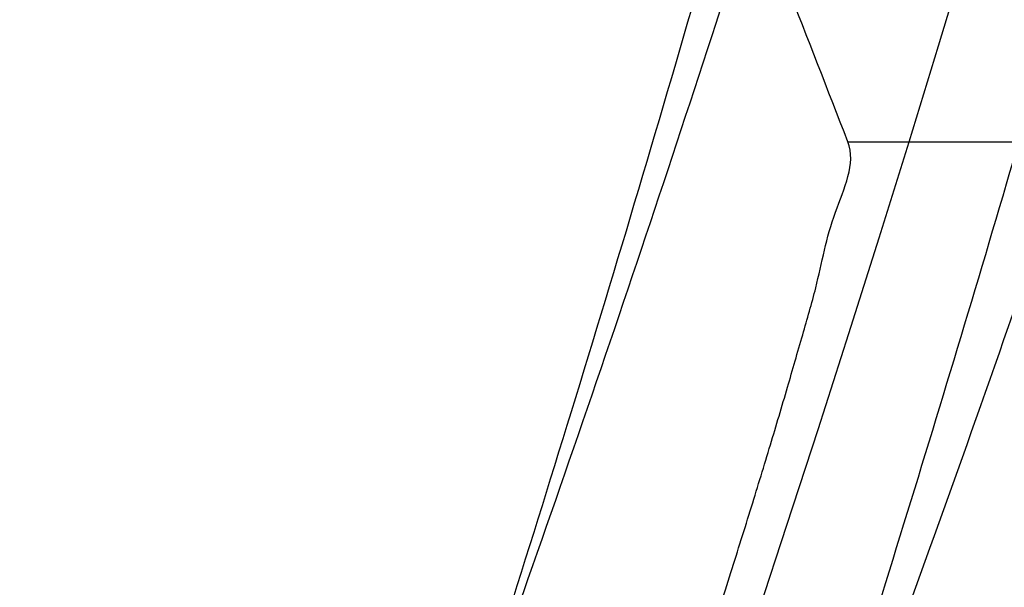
# Model space of a CAD drawing. Header units: millimetres. Extents: x 0 to 297, y 0 to 210.
# Tile 43 of 256: x 145.22854 to 145.24463, y 90.94418 to 90.95345. Entities that reach past the tile are written whole.
import ezdxf

# ---------------------------------------------------------------- set-up
doc = ezdxf.new("R2010")
doc.units = ezdxf.units.MM
doc.header["$LTSCALE"] = 16.335
doc.layers.get('0').update_dxf_attribs({"linetype": 'CONTINUOUS'})
for name, color, linetype in [('01_GLOBAL', 7, 'CONTINUOUS'), ('INTFCLR_1', 7, 'CONTINUOUS'), ('INTFCLR_144815', 7, 'CONTINUOUS')]:
    doc.layers.add(name, color=color, linetype=linetype)

msp = doc.modelspace()

# ---------------------------------------------------------------- linework, layer by layer
at = {"color": 7, "linetype": 'Continuous'}
msp.add_circle((145.8748034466, 92.1344639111), 2.66, dxfattribs=at)
at = {"color": 9, "linetype": 'Continuous'}
msp.add_arc((145.8748034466, 92.1344639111), 2.6259090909, 182.9674534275, 267.0325465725, dxfattribs=at)
at = {"layer": '01_GLOBAL', "color": 7, "linetype": 'Continuous'}
msp.add_circle((145.8748034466, 92.1344639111), 2.695, dxfattribs=at)
at = {"layer": 'INTFCLR_1', "color": 6, "linetype": 'Continuous'}
for radius in [0.4224162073, 0.4014439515]:
    msp.add_arc((144.8596077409, 91.07026820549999), radius, 270, 90.00000002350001, dxfattribs=at)
at = {"layer": 'INTFCLR_1', "color": 9, "linetype": 'Continuous'}
for points, knots in [([(145.235167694, 90.93964664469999), (145.2359987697, 90.94190808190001), (145.2376274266, 90.94647450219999), (145.2407305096, 90.9557351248), (145.2457654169, 90.9723575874), (145.2504341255, 90.9918676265), (145.2535169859, 91.00930456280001), (145.2548129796, 91.01820820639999), (145.2554818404, 91.0233579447), (145.2570256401, 91.03628652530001), (145.2586297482, 91.05837735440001), (145.2583725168, 91.0844406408), (145.2571603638, 91.1013307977), (145.2563978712, 91.1091297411), (145.2558364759, 91.114316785), (145.2541019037, 91.12831663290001), (145.2501634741, 91.1507342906), (145.2444881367, 91.1726209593), (145.2404287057, 91.1856112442), (145.2389019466, 91.1902577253), (145.2365792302, 91.1971022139), (145.2313391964, 91.2114116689), (145.2222901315, 91.2324134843), (145.211984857, 91.2522549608), (145.2048007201, 91.26446751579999), (145.2014430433, 91.2699038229), (145.1992124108, 91.27344744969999), (145.1931796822, 91.28276721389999), (145.1830706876, 91.2970707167), (145.1690288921, 91.3144833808), (145.1571354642, 91.32753546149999), (145.1488272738, 91.335878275), (145.1442335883, 91.34029544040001), (145.1378598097, 91.34625257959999), (145.1289384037, 91.35405272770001), (145.1192814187, 91.3616211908), (145.1131582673, 91.3659752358), (145.1101748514, 91.3679776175), (145.1077179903, 91.36955505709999), (145.1055301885, 91.37087160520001), (145.1036031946, 91.37188262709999), (145.1025200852, 91.37238560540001), (145.1016575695, 91.37269323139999), (145.1010609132, 91.3728325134), (145.1005598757, 91.3727568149), (145.1004622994, 91.3722852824), (145.1007027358, 91.3717640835), (145.1011202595, 91.3710418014), (145.1017948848, 91.3701326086), (145.1026939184, 91.3690240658), (145.1038249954, 91.36772389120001), (145.1051758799, 91.366231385), (145.106740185, 91.36454834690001), (145.1092045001, 91.36193938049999), (145.1127127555, 91.35827210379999), (145.1192604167, 91.3514013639), (145.126411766, 91.34369308), (145.1329263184, 91.3363257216), (145.1369531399, 91.33164093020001), (145.143428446, 91.32395035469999), (145.1533417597, 91.3114874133), (145.1663378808, 91.2933552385), (145.175744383, 91.2785527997), (145.1819029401, 91.2680164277), (145.1860815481, 91.2606058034), (145.1932904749, 91.24707920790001), (145.2029180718, 91.2266527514), (145.209559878, 91.2096225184), (145.212649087, 91.20079273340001)], [0, 0, 0, 0, 0.0103790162, 0.0208837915, 0.0420711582, 0.08518389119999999, 0.1071959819, 0.1183353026, 0.1239410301, 0.1295663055, 0.1744258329, 0.2192337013, 0.2417180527, 0.2473539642, 0.2529903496, 0.2641931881, 0.3081223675, 0.3509244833, 0.3614867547, 0.3667496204, 0.3719934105, 0.3926231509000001, 0.4323812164, 0.470412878, 0.488854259, 0.4934078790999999, 0.4979383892, 0.5068921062, 0.5412323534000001, 0.5733304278, 0.6031976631, 0.6172528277, 0.6240454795, 0.630650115, 0.6548352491, 0.6750685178, 0.6834752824, 0.6871962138, 0.6905460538, 0.6960524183, 0.6981915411, 0.6999110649, 0.7012078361, 0.7020914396, 0.7026255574, 0.7031007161, 0.7038824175, 0.7050749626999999, 0.7066970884, 0.7087489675, 0.7112252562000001, 0.7141187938, 0.7174211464, 0.7211233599, 0.729578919, 0.7392839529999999, 0.762009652, 0.7748693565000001, 0.7816473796, 0.7886214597, 0.8181786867, 0.8502212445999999, 0.8846823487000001, 0.8936821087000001, 0.9027944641, 0.9213301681, 0.9597016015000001, 1, 1, 1, 1]), ([(145.1053256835, 91.37126820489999), (145.1058354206, 91.3712681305), (145.1084302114, 91.3702416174), (145.1114097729, 91.368499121), (145.114679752, 91.3664418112), (145.1177098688, 91.36444481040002), (145.1239326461, 91.36010616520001), (145.1337472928, 91.3525686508), (145.1428234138, 91.3447978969), (145.1493077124, 91.338863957), (145.1539781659, 91.3344671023), (145.1624222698, 91.3261665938), (145.1745124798, 91.3131815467), (145.1887911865, 91.29585590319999), (145.1990766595, 91.2816176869), (145.2052148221, 91.27234000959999), (145.2074832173, 91.268814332), (145.2108964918, 91.26340759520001), (145.2181971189, 91.2512662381), (145.2286731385, 91.2315365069), (145.2378781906, 91.2106406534), (145.2432089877, 91.1964014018), (145.2455710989, 91.1895927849), (145.247123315, 91.1849719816), (145.2512489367, 91.17205836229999), (145.2570185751, 91.1502977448), (145.2610247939, 91.1279966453), (145.262788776, 91.1140712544), (145.2633595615, 91.10891295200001), (145.2641347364, 91.10115794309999), (145.2653671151, 91.0843629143), (145.2656287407, 91.0584419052), (145.2639975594, 91.0364740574), (145.2624282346, 91.0236195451), (145.2617481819, 91.01849828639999), (145.2604303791, 91.00964310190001), (145.2572949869, 90.99229775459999), (145.2525471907, 90.9728939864), (145.2474296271, 90.9563683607), (145.2442749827, 90.94715947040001), (145.2426192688, 90.9426185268), (145.2417743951, 90.94036969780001)], [0, 0, 0, 0, 0.0031306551, 0.0166311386, 0.0214593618, 0.0268204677, 0.03892666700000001, 0.0680356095, 0.1027865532, 0.1122690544, 0.1220182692, 0.1421808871, 0.1849821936, 0.2309157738, 0.2799873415, 0.2927705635, 0.2992370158, 0.3057352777, 0.3320402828, 0.3862318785, 0.4428084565, 0.4721382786, 0.4795908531, 0.487069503, 0.5020757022, 0.562848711, 0.6251729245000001, 0.641061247, 0.6490543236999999, 0.6570463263, 0.6889269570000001, 0.7524525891, 0.8160592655, 0.8240370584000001, 0.8319876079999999, 0.8477879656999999, 0.8790177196, 0.9402188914, 0.9703170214, 0.9852457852, 1, 1, 1, 1]), ([(145.212649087, 91.20079273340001), (145.2158606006, 91.1916133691), (145.2216925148, 91.17275051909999), (145.227244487, 91.14850505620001), (145.2299856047, 91.13231217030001), (145.2310878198, 91.1246731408), (145.2317778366, 91.1195330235), (145.2334659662, 91.1053734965), (145.2350886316, 91.0820240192), (145.2348602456, 91.05859168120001), (145.2340091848, 91.0442662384), (145.2336200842, 91.0390385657), (145.2329629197, 91.0312582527), (145.2311506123, 91.014691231), (145.226931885, 90.9897129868), (145.2217743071, 90.96897061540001), (145.21827327, 90.95706637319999), (145.2168531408, 90.95239822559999), (145.2142959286, 90.94439071), (145.2088936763, 90.92893413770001), (145.2002622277, 90.9078650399), (145.191382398, 90.889773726), (145.1856550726, 90.87921407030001), (145.1835773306, 90.87548959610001), (145.1804900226, 90.8700559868), (145.1738400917, 90.85885693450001), (145.1632874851, 90.84274118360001), (145.150351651, 90.825149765), (145.1410235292, 90.8136739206), (145.1356460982, 90.8073751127), (145.133618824, 90.8050242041), (145.1301975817, 90.8011139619), (145.1238773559, 90.79407797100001), (145.116999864, 90.78674904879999), (145.1107938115, 90.7802602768), (145.1070749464, 90.7763568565), (145.1041227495, 90.77316960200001), (145.102218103, 90.77096320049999), (145.1011689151, 90.7695684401), (145.1007337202, 90.76882832), (145.1004699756, 90.7682973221), (145.1005812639, 90.76760633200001), (145.1020539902, 90.7679067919), (145.1036740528, 90.7686832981), (145.1066075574, 90.7702692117), (145.1094057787, 90.7720516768), (145.1117034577, 90.7735828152), (145.1131778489, 90.7745966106), (145.1156556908, 90.7763307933), (145.1196186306, 90.7792322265), (145.1251563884, 90.7835370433), (145.1334349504, 90.7903494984), (145.1408444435, 90.7969946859), (145.1473278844, 90.8032123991), (145.1519747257, 90.8077983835), (145.1603493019, 90.8164330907), (145.1722854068, 90.829897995), (145.1863008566, 90.84780070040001), (145.1963364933, 90.86246668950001), (145.2023017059, 90.87200498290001), (145.2045040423, 90.8756288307), (145.2078179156, 90.8811890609), (145.2148947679, 90.89367373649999), (145.2249952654, 90.9139386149), (145.2319439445, 90.9308745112), (145.2351676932, 90.9396466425)], [0, 0, 0, 0, 0.0419354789, 0.08505031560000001, 0.1071497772, 0.1127379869, 0.1183317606, 0.1295131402, 0.1742263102, 0.2191466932, 0.230445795, 0.2361065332, 0.241751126, 0.2641147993, 0.3079545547, 0.3508736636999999, 0.3561840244, 0.3614616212, 0.3719139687, 0.3924297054, 0.4320526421, 0.4700131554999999, 0.4792642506, 0.483852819, 0.4884035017, 0.5062126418, 0.5400088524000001, 0.5714206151, 0.6003317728, 0.6037560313, 0.6071340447, 0.6137178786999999, 0.6261602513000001, 0.6479155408, 0.6570536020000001, 0.6648783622, 0.6711643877, 0.6757843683, 0.6774462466, 0.6786751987, 0.6794900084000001, 0.6799813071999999, 0.6813020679, 0.6842478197, 0.6888651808, 0.6950795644, 0.6987591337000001, 0.70073729, 0.7027989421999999, 0.7117993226, 0.7219139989, 0.7330405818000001, 0.7580265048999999, 0.7648041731, 0.7717766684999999, 0.7861782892, 0.816667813, 0.8493175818, 0.8841610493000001, 0.8932352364, 0.8978283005, 0.9024468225, 0.9211469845, 0.9596997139, 1, 1, 1, 1]), ([(145.1053256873, 90.7692681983), (145.1051880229, 90.769268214), (145.1048509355, 90.76933467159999), (145.1048682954, 90.769940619), (145.1052289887, 90.77056403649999), (145.1058526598, 90.7714906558), (145.1068032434, 90.77264391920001), (145.1086356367, 90.7747211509), (145.110803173, 90.77699248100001), (145.113215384, 90.7794781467), (145.1159839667, 90.7823058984), (145.1217014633, 90.7881297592), (145.1287122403, 90.7954132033), (145.1351564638, 90.80240928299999), (145.1386445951, 90.8062976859), (145.1407113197, 90.80863540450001), (145.1461908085, 90.8148961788), (145.1556953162, 90.8263034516), (145.1688811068, 90.84380018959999), (145.1796415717, 90.85983729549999), (145.1864241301, 90.8709859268), (145.1895721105, 90.87639380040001), (145.1916900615, 90.880099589), (145.1975256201, 90.89060172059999), (145.2065751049, 90.908597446), (145.2153782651, 90.92957264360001), (145.2208882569, 90.944962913), (145.2234958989, 90.95293463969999), (145.2249438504, 90.95758139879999), (145.2285119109, 90.9694259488), (145.2337695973, 90.990067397), (145.2380725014, 91.0149380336), (145.2399207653, 91.03143377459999), (145.2405908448, 91.039179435), (145.2409875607, 91.0443834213), (145.241855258, 91.0586434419), (145.2420882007, 91.0819727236), (145.2404334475, 91.1052173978), (145.2387124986, 91.1193107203), (145.238008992, 91.12442738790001), (145.2368850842, 91.1320325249), (145.2340893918, 91.1481566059), (145.2284266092, 91.1722973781), (145.222482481, 91.1910649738), (145.2192099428, 91.2001967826)], [0, 0, 0, 0, 0.0008731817, 0.001718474, 0.0032338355, 0.0055641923, 0.008732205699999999, 0.0127298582, 0.0231213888, 0.0286463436, 0.0346993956, 0.04822263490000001, 0.0804125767, 0.0988155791, 0.1085508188, 0.1135449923, 0.1186070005, 0.1613231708, 0.2076862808, 0.2575123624, 0.2837454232, 0.2904461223, 0.2972015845, 0.3108183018, 0.3666504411, 0.4248609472, 0.4549769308, 0.4703146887, 0.4780576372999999, 0.4858477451, 0.5487776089, 0.6130123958, 0.6457680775, 0.6540347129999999, 0.6623246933, 0.6788711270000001, 0.74464742, 0.8101273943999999, 0.8265053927, 0.8346996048, 0.8428861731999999, 0.8752668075, 0.9384714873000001, 1, 1, 1, 1])]:
    msp.add_open_spline(points, degree=3, knots=knots, dxfattribs=at)
at = {"layer": 'INTFCLR_1', "color": 6, "linetype": 'Continuous'}
for points, knots in [([(145.1350652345, 91.37126820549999), (145.1342109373, 91.37126820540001), (145.1357546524, 91.3683275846), (145.1370803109, 91.3667054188), (145.1392467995, 91.36385886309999), (145.1419201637, 91.3606392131), (145.145337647, 91.3565301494), (145.149332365, 91.3517583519), (145.1536170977, 91.34656836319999), (145.1578478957, 91.34135293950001), (145.1617862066, 91.3363852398), (145.1654017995, 91.331722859), (145.1686896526, 91.3273862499), (145.1716611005, 91.3233823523), (145.1743369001, 91.31970203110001), (145.176743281, 91.3163294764), (145.1789048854, 91.31324522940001), (145.1808385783, 91.31044103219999), (145.1825660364, 91.30789847), (145.1841084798, 91.3055965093), (145.185490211, 91.3035084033), (145.1867189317, 91.3016307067), (145.1878098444, 91.2999462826), (145.1887779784, 91.29843766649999), (145.1896459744, 91.2970737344), (145.1906214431, 91.2955292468), (145.191753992, 91.2937193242), (145.1928766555, 91.2919021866), (145.1938510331, 91.29030917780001), (145.1946912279, 91.28892487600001), (145.1956155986, 91.28738878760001), (145.1966371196, 91.28567497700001), (145.1977643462, 91.2837631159), (145.1990081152, 91.2816272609), (145.2003754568, 91.2792470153), (145.201880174, 91.2765873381), (145.2035347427, 91.2736120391), (145.2053542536, 91.2702751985), (145.2073580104, 91.2665186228), (145.2095596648, 91.2622861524), (145.2119715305, 91.25751282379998), (145.214608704, 91.2521191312), (145.2174929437, 91.2459939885), (145.220642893, 91.2390035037), (145.2240752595, 91.2309767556), (145.227802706, 91.2217082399), (145.2318351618, 91.21090431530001), (145.2361179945, 91.19831684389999), (145.2403681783, 91.18429274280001), (145.2442872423, 91.16942297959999), (145.2476657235, 91.15438159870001), (145.2504753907, 91.1392991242), (145.2527156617, 91.12423526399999), (145.2543982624, 91.1091876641), (145.2555287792, 91.0941918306), (145.256117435, 91.079233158), (145.2561708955, 91.0643352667), (145.2556951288, 91.0494844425), (145.2546936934, 91.0346826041), (145.2531693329, 91.01994161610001), (145.2511191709, 91.00523180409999), (145.2485428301, 90.9905728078), (145.2454275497, 90.9759328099), (145.2417708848, 90.9613303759), (145.2376203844, 90.94696810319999), (145.2332204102, 90.9335438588), (145.2288852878, 90.92162630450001), (145.2248596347, 90.9114479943), (145.2211587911, 90.90270194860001), (145.2177663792, 90.89512937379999), (145.2146668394, 90.8885329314), (145.2118379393, 90.8827508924), (145.2092594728, 90.87766290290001), (145.2069119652, 90.8731710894), (145.2047820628, 90.869201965), (145.2028538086, 90.86569136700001), (145.2011073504, 90.8625761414), (145.1995253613, 90.8598041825), (145.1980916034, 90.85733143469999), (145.1967959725, 90.8551286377), (145.1956290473, 90.85316932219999), (145.1945782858, 90.85142412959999), (145.1936278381, 90.84986076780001), (145.1927650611, 90.8484539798), (145.1919665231, 90.8471621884), (145.1911689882, 90.845881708), (145.1903111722, 90.84451464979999), (145.1893416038, 90.842982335), (145.1882509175, 90.8412749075), (145.1870226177, 90.8393719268), (145.1856376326, 90.83725116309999), (145.1840803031, 90.8348962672), (145.1823329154, 90.83229124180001), (145.1803729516, 90.82941478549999), (145.1781781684, 90.82624664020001), (145.1757236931, 90.82276863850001), (145.1729902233, 90.8189712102), (145.1699514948, 90.8148382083), (145.1665806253, 90.81035527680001), (145.1628687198, 90.8055344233), (145.1588145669, 90.8003903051), (145.1544498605, 90.7949847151), (145.149996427, 90.78957611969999), (145.1458273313, 90.78459071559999), (145.1422457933, 90.7802896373), (145.1394492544, 90.7769290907), (145.1371773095, 90.773959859), (145.1358081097, 90.7722873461), (145.134193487, 90.7692682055), (145.1350652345, 90.7692682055)], [0, 0, 0, 0, 0.0038604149, 0.007501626, 0.0124785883, 0.0188917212, 0.0268498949, 0.0364677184, 0.0470694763, 0.05724446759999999, 0.0668187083, 0.0757144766, 0.08390537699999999, 0.0914099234, 0.09824517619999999, 0.1044667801, 0.1101313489, 0.1152642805, 0.1198589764, 0.1240215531, 0.1277856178, 0.1311734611, 0.1341617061, 0.1368541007, 0.1392736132, 0.1414672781, 0.1451087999, 0.148921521, 0.1511192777, 0.1535471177, 0.1562389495, 0.1592204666, 0.1625628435, 0.1662680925, 0.1703891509, 0.1749670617, 0.1800766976, 0.185772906, 0.1921414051, 0.1993155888, 0.2073311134, 0.2163077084, 0.2264451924, 0.2379233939, 0.2509534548, 0.2658909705, 0.2830621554, 0.3030578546, 0.3259639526, 0.3492662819, 0.3725305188, 0.395610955, 0.4185782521, 0.4413347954, 0.4640172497, 0.4865192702, 0.5089682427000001, 0.5313242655, 0.5536477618, 0.5759939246, 0.5982772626, 0.6207472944, 0.6432362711, 0.6658996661, 0.6887559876, 0.7107777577, 0.7297237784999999, 0.7460531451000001, 0.7602331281, 0.7726347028, 0.7835467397, 0.7931663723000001, 0.8017211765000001, 0.8093215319, 0.8160683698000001, 0.8220757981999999, 0.8274205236, 0.83220661, 0.8364980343, 0.8403367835, 0.8437547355, 0.8468031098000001, 0.8495420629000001, 0.8520223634, 0.8542604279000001, 0.8564046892, 0.8588391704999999, 0.8615533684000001, 0.8645986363, 0.8679945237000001, 0.8717882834, 0.8760445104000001, 0.8807522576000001, 0.8859628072, 0.8917731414, 0.8981681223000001, 0.9051985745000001, 0.9129160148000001, 0.9213486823, 0.930543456, 0.9404096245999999, 0.9509435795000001, 0.9619432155, 0.9720502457, 0.9803711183, 0.9870628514, 0.9922716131, 0.9960607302, 1, 1, 1, 1]), ([(145.1350652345, 90.7692682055), (145.1360387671, 90.7692682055), (145.1377271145, 90.77040596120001), (145.1403228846, 90.77196865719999), (145.1432989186, 90.7741311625), (145.1469787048, 90.7769487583), (145.1513602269, 90.78054609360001), (145.156189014, 90.78473927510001), (145.1610884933, 90.78922212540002), (145.16571304, 90.7936532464), (145.1699506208, 90.7978753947), (145.1738079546, 90.80185999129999), (145.1773032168, 90.80558700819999), (145.1804624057, 90.8090520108), (145.1833068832, 90.8122538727), (145.1858602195, 90.8151948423), (145.1881553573, 90.8178946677), (145.1902110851, 90.8203591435), (145.1920499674, 90.8226010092), (145.1936917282, 90.8246337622), (145.195161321, 90.8264787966), (145.1964960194, 90.82817546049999), (145.197810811, 90.82986574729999), (145.1992115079, 90.83168840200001), (145.2006985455, 90.83364987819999), (145.2021699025, 90.8356183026), (145.203615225, 90.83757754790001), (145.2051191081, 90.8396441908), (145.2067839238, 90.8419664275), (145.2086446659, 90.8446056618), (145.2107239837, 90.8476123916), (145.2130437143, 90.8510414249), (145.2156231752, 90.85494957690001), (145.2184823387, 90.85940686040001), (145.2216518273, 90.8645112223), (145.2251614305, 90.87037537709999), (145.229038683, 90.8771369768), (145.2333125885, 90.884978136), (145.2380078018, 90.89411228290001), (145.2431555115, 90.9048590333), (145.2486552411, 90.91737134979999), (145.2541538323, 90.9312561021), (145.2592951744, 90.9458952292), (145.2638614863, 90.9607341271), (145.2678132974, 90.9756278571), (145.2711637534, 90.9905604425), (145.2739112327, 91.005452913), (145.2760779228, 91.0203457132), (145.2776685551, 91.03517539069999), (145.2786982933, 91.0499655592), (145.2791763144, 91.06470155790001), (145.2791102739, 91.0793859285), (145.2785051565, 91.09402740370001), (145.2773642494, 91.1086166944), (145.2756872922, 91.1231600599), (145.2734729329, 91.13765537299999), (145.2707211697, 91.1520804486), (145.2674209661, 91.16646759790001), (145.2635667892, 91.1807987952), (145.259139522, 91.19509062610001), (145.254151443, 91.2092704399), (145.2488018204, 91.2228033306), (145.2434345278, 91.23506080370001), (145.238408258, 91.245610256), (145.2338248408, 91.2545835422), (145.2296571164, 91.2622860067), (145.2258775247, 91.26893157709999), (145.2224553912, 91.2746994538), (145.2193628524, 91.2797261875), (145.216567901, 91.28412676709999), (145.2140471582, 91.2879848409), (145.2117761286, 91.29137679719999), (145.209737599, 91.2943566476), (145.2079066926, 91.2969818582), (145.20627007, 91.2992895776), (145.2048016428, 91.30132990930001), (145.203482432, 91.3031390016), (145.202221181, 91.30484800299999), (145.2009100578, 91.3066043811), (145.1994654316, 91.308515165), (145.1979774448, 91.3104559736), (145.1964846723, 91.3123763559), (145.1949729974, 91.31429626), (145.1933137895, 91.31637424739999), (145.1914604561, 91.3186591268), (145.1893845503, 91.3211745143), (145.1870661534, 91.32393108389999), (145.1844777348, 91.3269433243), (145.1815962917, 91.3302189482), (145.1783918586, 91.3337676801), (145.174841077, 91.3375879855), (145.1709238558, 91.34167041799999), (145.1666153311, 91.3459993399), (145.1619164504, 91.3505367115), (145.1569054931, 91.35515789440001), (145.1519289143, 91.3595100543), (145.1473729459, 91.36327579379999), (145.1435388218, 91.36622737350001), (145.1404516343, 91.3684830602), (145.1377826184, 91.3700958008), (145.1360568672, 91.37126820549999), (145.1350652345, 91.37126820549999)], [0, 0, 0, 0, 0.0042187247, 0.0081401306, 0.0133978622, 0.0200459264, 0.0282638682, 0.0379443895, 0.0477615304, 0.05703690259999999, 0.0656973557, 0.0736821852, 0.0810680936, 0.0878383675, 0.0940009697, 0.0996271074, 0.1047154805, 0.1093563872, 0.1135342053, 0.1172803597, 0.1206792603, 0.1237557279, 0.1266349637, 0.1299589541, 0.1337168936, 0.1373013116, 0.1406085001, 0.1442672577, 0.148377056, 0.1529904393, 0.1582606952, 0.164218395, 0.1709303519, 0.1785521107, 0.1871652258, 0.1969659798, 0.2081658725, 0.2209392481, 0.2356613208, 0.2526660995, 0.2725685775, 0.2948769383, 0.3173640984, 0.3397873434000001, 0.3621386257, 0.3841211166, 0.4060891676, 0.4277469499, 0.4493218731, 0.470705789, 0.4919793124, 0.5131981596, 0.5343255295, 0.5554668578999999, 0.5765984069, 0.5977513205, 0.6189954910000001, 0.6402209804, 0.6617015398, 0.6832900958, 0.7050415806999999, 0.7268239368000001, 0.7463339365, 0.7630160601, 0.7774553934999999, 0.7899931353, 0.8009638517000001, 0.8105830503, 0.8190545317, 0.8265380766, 0.8331730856, 0.8390248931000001, 0.8442268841, 0.8488182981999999, 0.8528943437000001, 0.8564866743, 0.8597116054, 0.8625968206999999, 0.8656908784, 0.8692094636, 0.8729771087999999, 0.8762884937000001, 0.879749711, 0.8835661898, 0.8878115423, 0.8924986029, 0.8976989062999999, 0.9034198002, 0.9097088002, 0.9166034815, 0.9241390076, 0.9323094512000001, 0.9411199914, 0.9506041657, 0.9606137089, 0.9706541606, 0.9792553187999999, 0.9862062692, 0.9916647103, 0.9957028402, 1, 1, 1, 1])]:
    msp.add_open_spline(points, degree=3, knots=knots, dxfattribs=at)
at = {"layer": 'INTFCLR_144815', "color": 9, "linetype": 'Continuous'}
msp.add_line((145.242074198, 90.9514525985), (145.2640249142, 90.9514525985), dxfattribs=at)
at = {"layer": 'INTFCLR_144815', "color": 6, "linetype": 'Continuous'}
for radius in [0.4466793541, 0.4256665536]:
    msp.add_circle((144.8596077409, 91.07026820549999), radius, dxfattribs=at)
for radius, start, end in [(0.6157754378, 313.9937911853, 154.5150993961), (0.5947754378, 312.9543589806, 154.5144414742), (0.5751005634, 282.2440355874, 71.2863570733), (0.4537777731, 308.490992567, 51.50900743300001), (0.4747905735, 316.9838592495, 43.0161407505), (0.4480128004, 313.9992414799, 46.00075850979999)]:
    msp.add_arc((144.8596077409, 91.07026820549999), radius, start, end, dxfattribs=at)
at = {"layer": 'INTFCLR_144815', "color": 9, "linetype": 'Continuous'}
for centre, radius, start, end in [((144.8596077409, 91.07026820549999), 0.5712784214, 292.4997540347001, 54.0964566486), ((144.8596102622, 91.0702693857), 0.5153523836, 292.4997540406, 54.09645665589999), ((144.8596257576, 91.0702725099), 0.5066391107, 311.2505121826, 48.7494878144), ((144.859607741, 91.07026820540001), 0.4617768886, 314.0862202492, 45.9137797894), ((144.8596077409, 91.07026820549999), 0.450734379, 313.8592910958, 46.1407088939), ((144.8596077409, 91.07026820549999), 0.4477854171, 314.0319604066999, 45.9680396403)]:
    msp.add_arc(centre, radius, start, end, dxfattribs=at)
at = {"layer": 'INTFCLR_144815', "color": 6, "linetype": 'Continuous'}
msp.add_ellipse((144.8596077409, 90.6851849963), major_axis=(0, 0.5779184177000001), ratio=0.7456587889, start_param=-1.0919724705, end_param=-1.0820479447, dxfattribs=at)
for points, knots in [([(145.1715348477, 90.75876832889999), (145.1712150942, 90.75877420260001), (145.1712119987, 90.7600066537), (145.1717859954, 90.7606973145), (145.1723169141, 90.76165810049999), (145.1728921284, 90.7625179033), (145.1735763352, 90.7635211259), (145.1743814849, 90.7646468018), (145.17530592, 90.76590735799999), (145.1763525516, 90.7673048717), (145.1775225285, 90.7688449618), (145.1788179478, 90.77053327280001), (145.1802417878, 90.7723776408), (145.1817966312, 90.7743857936), (145.1834827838, 90.77656326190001), (145.1852973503, 90.77891214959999), (145.1872357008, 90.7814329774), (145.189295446, 90.7841297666), (145.1914790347, 90.78701356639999), (145.1937896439, 90.79009740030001), (145.1962240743, 90.79338687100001), (145.1987743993, 90.7968818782), (145.2014309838, 90.8005803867), (145.2041860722, 90.8044833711), (145.2070298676, 90.8085892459), (145.2099514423, 90.81289490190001), (145.2129388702, 90.817395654), (145.215979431, 90.8220852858), (145.2190598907, 90.8269562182), (145.2221667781, 90.8319996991), (145.2252866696, 90.83720604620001), (145.2284064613, 90.84256492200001), (145.2315136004, 90.8480656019), (145.2345962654, 90.8536972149), (145.2376434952, 90.8594489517), (145.2406452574, 90.8653102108), (145.2435925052, 90.8712707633), (145.2464771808, 90.87732085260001), (145.2492921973, 90.8834512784), (145.2520314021, 90.8896534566), (145.2546894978, 90.8959194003), (145.2572619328, 90.9022416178), (145.2597453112, 90.9086143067), (145.2621317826, 90.9150187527), (145.2644188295, 90.921447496), (145.2666074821, 90.927902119), (145.2687002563, 90.9343905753), (145.2706975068, 90.94091510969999), (145.2725965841, 90.9474676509), (145.2743963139, 90.9540444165), (145.2760946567, 90.9606370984), (145.2776905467, 90.96723941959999), (145.2791843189, 90.97385019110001), (145.2805765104, 90.98046922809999), (145.2818676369, 90.98709652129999), (145.2830580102, 90.9937313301), (145.2841477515, 91.0003718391), (145.2851369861, 91.0070158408), (145.2860260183, 91.01366199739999), (145.2868152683, 91.0203099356), (145.2875051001, 91.02695916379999), (145.2880958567, 91.0336093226), (145.2885878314, 91.04025993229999), (145.2889813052, 91.0469109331), (145.289276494, 91.0535620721), (145.2894735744, 91.06021341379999), (145.2895726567, 91.0668647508), (145.2895738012, 91.0735161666), (145.2894770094, 91.0801674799), (145.2892822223, 91.0868188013), (145.2889893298, 91.09346994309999), (145.2885981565, 91.1001209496), (145.2881084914, 91.1067715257), (145.2875200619, 91.1134215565), (145.2868325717, 91.1200706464), (145.2860456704, 91.126718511), (145.2851589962, 91.13336461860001), (145.2841721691, 91.14000833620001), (145.2830848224, 91.14664879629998), (145.2818965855, 91.15328508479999), (145.2806070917, 91.15991620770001), (145.2792161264, 91.166540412), (145.2777236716, 91.17315528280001), (145.27612979, 91.1797584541), (145.2744344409, 91.18634824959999), (145.2726374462, 91.1929236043), (145.2707388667, 91.19948263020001), (145.2687392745, 91.2060219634), (145.2666397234, 91.21253728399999), (145.2644415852, 91.2190240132), (145.2621464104, 91.2254777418), (145.2597562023, 91.23189351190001), (145.2572735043, 91.2382657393), (145.2547014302, 91.2445882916), (145.2520437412, 91.25085444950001), (145.2493049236, 91.25705687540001), (145.2464902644, 91.26318759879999), (145.2436059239, 91.26923801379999), (145.240658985, 91.2751989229), (145.2376574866, 91.2810606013), (145.2346104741, 91.28681281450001), (145.231527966, 91.2924449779), (145.2284209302, 91.2979462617), (145.2253011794, 91.30330580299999), (145.2221812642, 91.3085128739), (145.2190742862, 91.31355713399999), (145.2159936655, 91.3184289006), (145.2129528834, 91.323119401), (145.209965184, 91.3276210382), (145.207043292, 91.331927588), (145.2041991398, 91.3360343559), (145.2014436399, 91.33993825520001), (145.1987864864, 91.3436378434), (145.1962360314, 91.34713327), (145.1937992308, 91.35042615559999), (145.1914816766, 91.3535193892), (145.1892876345, 91.3564169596), (145.1872201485, 91.3591237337), (145.1852811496, 91.36164526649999), (145.1834716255, 91.3639875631), (145.1817917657, 91.36615689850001), (145.1802410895, 91.36815967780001), (145.1788186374, 91.3700022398), (145.1775230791, 91.3716907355), (145.1763528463, 91.3732311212), (145.1753062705, 91.37462867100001), (145.1743814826, 91.3758893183), (145.1735770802, 91.3770151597), (145.1728902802, 91.378018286), (145.1723225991, 91.3788786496), (145.1718630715, 91.3796692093), (145.171402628, 91.38041122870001), (145.1710534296, 91.38175923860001), (145.1715348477, 91.38176808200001)], [0, 0, 0, 0, 0.0014103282, 0.0032894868, 0.0045784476, 0.006109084, 0.0078878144, 0.009921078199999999, 0.0122159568, 0.0147800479, 0.0176210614, 0.0207450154, 0.0241645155, 0.0278962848, 0.0319450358, 0.0363094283, 0.0409856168, 0.0459681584, 0.0512740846, 0.0569372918, 0.0629614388, 0.06932079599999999, 0.0760170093, 0.0830428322, 0.09038864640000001, 0.09804223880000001, 0.1059886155, 0.1142106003, 0.1226891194, 0.1314036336, 0.1403327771, 0.1494548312, 0.1587482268, 0.1681920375, 0.1777662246, 0.1874518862, 0.1972313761, 0.2070885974, 0.2170088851, 0.2269790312, 0.2369874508, 0.247023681, 0.2570780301, 0.2671479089, 0.2771627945, 0.2871678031, 0.297203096, 0.3072268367, 0.3172573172, 0.3272873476, 0.3372951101, 0.3472786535, 0.3572404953, 0.3671820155, 0.3771057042, 0.38701475, 0.3969071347, 0.4067804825, 0.4166362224, 0.4264761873, 0.4363022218, 0.4461151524, 0.4559173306, 0.4657100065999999, 0.4754958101, 0.4852761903, 0.4950537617, 0.5048299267, 0.514607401, 0.5243876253, 0.5341732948, 0.5439658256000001, 0.5537677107, 0.5635801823, 0.5734055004, 0.5832449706, 0.5931003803, 0.6029729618, 0.6128636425, 0.6227732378, 0.6327028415, 0.6426530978, 0.6526214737, 0.6626060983, 0.6726078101, 0.6826271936, 0.6926651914, 0.7027189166, 0.7127821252, 0.7228511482, 0.7329216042, 0.7429877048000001, 0.7530428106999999, 0.7630790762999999, 0.7730874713, 0.7830577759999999, 0.7929782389, 0.8028356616, 0.8126154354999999, 0.8223014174, 0.8318761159, 0.8413205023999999, 0.8506146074, 0.8597374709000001, 0.8686675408, 0.8773831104, 0.8858627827, 0.8940860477, 0.9020337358, 0.9096886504, 0.9170358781, 0.9240630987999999, 0.9307608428, 0.9371226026, 0.9431446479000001, 0.9488258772, 0.9541674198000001, 0.9591725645, 0.9638462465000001, 0.9681947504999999, 0.9722253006, 0.9759458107, 0.979364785, 0.9824904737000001, 0.9853313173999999, 0.9878955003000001, 0.9901906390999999, 0.9922241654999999, 0.994002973, 0.9955336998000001, 0.9968227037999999, 0.9978766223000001, 1, 1, 1, 1]), ([(145.1816919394, 91.37126820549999), (145.1813689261, 91.37126820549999), (145.181354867, 91.37002508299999), (145.1818990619, 91.3693135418), (145.1824036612, 91.36833271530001), (145.1829511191, 91.36745360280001), (145.1836029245, 91.3664285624), (145.1843702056, 91.3652784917), (145.1852510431, 91.3639914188), (145.1862478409, 91.3625655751), (145.1873615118, 91.36099545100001), (145.1885933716, 91.3592761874), (145.1899443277, 91.35740242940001), (145.1914151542, 91.3553685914), (145.1930061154, 91.3531691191), (145.1947171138, 91.3507983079), (145.1965473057, 91.3482507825), (145.1984952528, 91.34552127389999), (145.2005585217, 91.3426051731), (145.2027337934, 91.33949840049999), (145.2050166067, 91.3361978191), (145.207401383, 91.33270127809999), (145.2098813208, 91.32900788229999), (145.2124484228, 91.3251181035), (145.2150935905, 91.3210338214), (145.2178067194, 91.3167583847), (145.2205768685, 91.3122965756), (145.2233924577, 91.30765452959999), (145.2262415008, 91.3028395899), (145.2291118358, 91.297860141), (145.2319913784, 91.29272536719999), (145.2348683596, 91.2874449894), (145.2377314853, 91.2820290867), (145.2405700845, 91.276487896), (145.2433742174, 91.27083163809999), (145.2461347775, 91.26507030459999), (145.2488435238, 91.25921354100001), (145.2514930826, 91.25327056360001), (145.2540769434, 91.2472500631), (145.2565894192, 91.2411601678), (145.2590255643, 91.23500850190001), (145.2613812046, 91.2288019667), (145.2636527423, 91.2225470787), (145.2658372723, 91.2162495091), (145.2679322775, 91.20991477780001), (145.2699358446, 91.203547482), (145.2718463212, 91.1971521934), (145.2736625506, 91.19073257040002), (145.275383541, 91.18429233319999), (145.2770086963, 91.1778343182), (145.2785375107, 91.171361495), (145.2799697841, 91.1648759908), (145.281305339, 91.1583801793), (145.282544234, 91.1518756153), (145.2836865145, 91.14536413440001), (145.2847323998, 91.1388467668), (145.285682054, 91.13232495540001), (145.2865357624, 91.12579938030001), (145.2872937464, 91.1192711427), (145.2879563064, 91.1127405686), (145.2885236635, 91.10620849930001), (145.2889960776, 91.09967506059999), (145.2893737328, 91.0931409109), (145.2896568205, 91.0866060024), (145.2898454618, 91.0800708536), (145.2899397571, 91.0735353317), (145.2899397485, 91.06699989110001), (145.2898454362, 91.0604643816), (145.2896567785, 91.0539292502), (145.2893736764, 91.04739438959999), (145.2889960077, 91.040860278), (145.2885235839, 91.034326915), (145.2879562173, 91.0277949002), (145.2872936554, 91.02126443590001), (145.2865356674, 91.0147362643), (145.2856819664, 91.00821082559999), (145.2847323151, 91.0016890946), (145.283686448, 90.99517188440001), (145.2825441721, 90.98866045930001), (145.2813053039, 90.98215605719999), (145.2799697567, 90.9756602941), (145.2785375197, 90.9691749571), (145.277008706, 90.9627021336), (145.2753835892, 90.95624426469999), (145.2736625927, 90.9498039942), (145.2718464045, 90.94338450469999), (145.2699359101, 90.9369891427), (145.2679323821, 90.9306219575), (145.2658373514, 90.9242871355), (145.2636528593, 90.9179896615), (145.2613812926, 90.91173468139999), (145.2590256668, 90.9055281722), (145.2565895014, 90.8993764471), (145.2540770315, 90.8932865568), (145.2514931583, 90.8872660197), (145.2488435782, 90.8813229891), (145.2461348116, 90.8754661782), (145.2433742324, 90.86970480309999), (145.2405700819, 90.8640485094), (145.2377314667, 90.8585072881), (145.2348683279, 90.85309136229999), (145.2319913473, 90.8478109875), (145.2291118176, 90.8426762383), (145.2262415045, 90.8376968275), (145.2233924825, 90.83288192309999), (145.220576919, 90.8282399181), (145.2178068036, 90.8237781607), (145.2150937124, 90.8195027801), (145.2124485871, 90.8154185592), (145.2098815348, 90.8115288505), (145.2074016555, 90.8078355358), (145.2050169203, 90.8043390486), (145.2027341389, 90.801038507), (145.2005588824, 90.79793175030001), (145.1984956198, 90.7950156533), (145.1965476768, 90.79228614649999), (145.1947174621, 90.7897385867), (145.1930064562, 90.7873677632), (145.1914154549, 90.7851682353), (145.1899446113, 90.7831343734), (145.1885936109, 90.781260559), (145.1873617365, 90.77954126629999), (145.1862480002, 90.77797109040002), (145.1852512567, 90.77654520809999), (145.1843701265, 90.7752581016), (145.1836036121, 90.77410794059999), (145.1829493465, 90.7730830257), (145.1824091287, 90.7722033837), (145.1819724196, 90.77139682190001), (145.1815362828, 90.7706332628), (145.1812048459, 90.7692682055), (145.1816919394, 90.7692682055)], [0, 0, 0, 0, 0.0014863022, 0.0034583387, 0.00480742, 0.0064070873, 0.008263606, 0.0103831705, 0.0127725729, 0.0154385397, 0.018388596, 0.0216299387, 0.0251705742, 0.0290176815, 0.0331791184, 0.0376612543, 0.0424708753, 0.0476126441, 0.053091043, 0.05890788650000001, 0.0650637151, 0.071556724, 0.0783824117, 0.08553378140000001, 0.09300120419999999, 0.1007725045, 0.1088330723, 0.1171662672, 0.125753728, 0.1345758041, 0.1436120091, 0.1528416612, 0.1622443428, 0.1717998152, 0.1814887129, 0.1912927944, 0.2011949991, 0.2111795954, 0.2212322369, 0.2313400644, 0.2414915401, 0.251676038, 0.2618853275, 0.272110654, 0.2823462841, 0.2925853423, 0.3028240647, 0.3130572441, 0.3232827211, 0.3334966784, 0.3436983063, 0.353884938, 0.364056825, 0.3742120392, 0.3843517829, 0.3944749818, 0.4045834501, 0.4146764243, 0.4247563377, 0.4348229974, 0.4448791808, 0.4549248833, 0.4649631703, 0.4749943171, 0.4850215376, 0.4950452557, 0.505068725, 0.5150924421, 0.5251196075, 0.5351507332, 0.5451888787, 0.5552345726, 0.5652905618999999, 0.5753571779, 0.5854368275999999, 0.5955298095, 0.6056379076, 0.615761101, 0.6259004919, 0.6360558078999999, 0.6462271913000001, 0.6564139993, 0.6666151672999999, 0.6768294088, 0.6870543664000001, 0.6972879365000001, 0.7075261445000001, 0.7177656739, 0.7280008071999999, 0.7382265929, 0.7484354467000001, 0.7586203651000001, 0.7687717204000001, 0.7788795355, 0.7889322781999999, 0.7989169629, 0.8088192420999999, 0.8186233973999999, 0.8283123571, 0.8378678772, 0.8472706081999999, 0.8565002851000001, 0.8655364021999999, 0.8743584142, 0.8829458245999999, 0.8912789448, 0.8993394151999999, 0.9071106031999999, 0.9145779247, 0.9217291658, 0.9285546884, 0.9350475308, 0.9412033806, 0.9470201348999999, 0.9524985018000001, 0.9576403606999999, 0.9624499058, 0.9669322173, 0.9710936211, 0.9749409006, 0.978481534, 0.9817230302, 0.984673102, 0.9873392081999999, 0.9897286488, 0.9918483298, 0.9937048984, 0.9953046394, 0.9966537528, 0.9977587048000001, 1, 1, 1, 1]), ([(145.2619187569, 91.0702682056), (145.2619187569, 91.0661356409), (145.2617972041, 91.0578659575), (145.2612501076, 91.0454634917), (145.2603370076, 91.0330607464), (145.2590551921, 91.0206586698), (145.2574020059, 91.0082592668), (145.2553745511, 90.99586623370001), (145.2529686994, 90.983485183), (145.2501810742, 90.971124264), (145.2470107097, 90.9587946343), (145.2434550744, 90.946512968), (145.2395175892, 90.93429876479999), (145.2352018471, 90.9221775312), (145.2305195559, 90.9101815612), (145.2254865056, 90.89834935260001), (145.2201294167, 90.8867289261), (145.2144851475, 90.8753763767), (145.2086034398, 90.86435830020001), (145.2025493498, 90.8537475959), (145.1964022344, 90.843622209), (145.1902548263, 90.8340614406), (145.1842079, 90.82513824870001), (145.1783638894, 90.8169126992), (145.1728175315, 90.80942519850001), (145.1676486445, 90.8026917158), (145.1629171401, 90.79670667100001), (145.1586605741, 90.7914457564), (145.1549015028, 90.7868678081), (145.1516394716, 90.7829300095), (145.1488735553, 90.77957647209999), (145.1465811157, 90.77677520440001), (145.1447678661, 90.77445192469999), (145.1433636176, 90.7726559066), (145.1424842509, 90.77114923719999), (145.1417601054, 90.7703139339), (145.1418564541, 90.7692682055), (145.1421340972, 90.7692682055)], [0, 0, 0, 0, 0.0373969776, 0.0748305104, 0.1123278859, 0.1499208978, 0.1876426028, 0.2255106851, 0.2635438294, 0.3017616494, 0.3401610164, 0.3787310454, 0.4174490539, 0.4562752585, 0.4951477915, 0.5339633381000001, 0.5726158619, 0.6109244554, 0.6486768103, 0.6856239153, 0.7214601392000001, 0.7558561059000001, 0.7884730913, 0.8189949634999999, 0.8471589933, 0.8727898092, 0.8958085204, 0.9161981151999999, 0.9340282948, 0.9494114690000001, 0.9624736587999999, 0.9733586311, 0.9821878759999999, 0.9890812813, 0.9941468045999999, 0.9974875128, 1, 1, 1, 1]), ([(145.1615550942, 90.75876832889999), (145.1612445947, 90.7587739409), (145.1612273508, 90.75997196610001), (145.1618093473, 90.76063833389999), (145.1623391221, 90.7615694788), (145.1629159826, 90.7624028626), (145.1636016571, 90.7633759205), (145.1644091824, 90.76446815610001), (145.165336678, 90.76569181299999), (145.1663871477, 90.7670488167), (145.1675618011, 90.76854473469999), (145.1688622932, 90.7701844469), (145.170290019, 90.7719735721), (145.1718464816, 90.7739182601), (145.1735329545, 90.77602503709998), (145.1753505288, 90.7783008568), (145.177299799, 90.7807527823), (145.1793809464, 90.7833881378), (145.1815932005, 90.7862138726), (145.1839344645, 90.78923609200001), (145.1864007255, 90.79245924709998), (145.1889860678, 90.79588603), (145.1916830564, 90.79951771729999), (145.1944830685, 90.8033544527), (145.1973763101, 90.80739509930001), (145.200351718, 90.8116368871), (145.2033970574, 90.8160752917), (145.2064992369, 90.82070421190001), (145.2096445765, 90.8255160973), (145.2128191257, 90.83050217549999), (145.2160089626, 90.83565269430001), (145.2192004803, 90.84095719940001), (145.2223806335, 90.84640480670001), (145.225537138, 90.8519844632), (145.2286586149, 90.8576851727), (145.2317346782, 90.86349617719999), (145.2347559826, 90.8694071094), (145.2377142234, 90.87540809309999), (145.2406021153, 90.8814898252), (145.2434133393, 90.8876436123), (145.2461424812, 90.8938613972), (145.2487849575, 90.9001357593), (145.2513369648, 90.9064599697), (145.2537953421, 90.9128278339), (145.2561575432, 90.9192337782), (145.258421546, 90.92567277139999), (145.2605857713, 90.9321402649), (145.2626490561, 90.9386322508), (145.2646105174, 90.94514498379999), (145.2664696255, 90.9516753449), (145.2682260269, 90.958220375), (145.269879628, 90.9647776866), (145.2714304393, 90.9713449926), (145.272878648, 90.97792049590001), (145.2742244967, 90.984502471), (145.2754683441, 90.99108963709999), (145.2766105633, 90.9976807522), (145.2776515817, 91.0042748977), (145.2785918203, 91.0108711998), (145.2794317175, 91.0174690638), (145.2801716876, 91.0240679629), (145.280812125, 91.0306675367), (145.2813533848, 91.0372674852), (145.2817957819, 91.04386761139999), (145.2821395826, 91.0504677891), (145.2823849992, 91.057067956), (145.2825321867, 91.0636680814), (145.2825648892, 91.06806835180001), (145.2825648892, 91.07026820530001)], [0, 0, 0, 0, 0.0027272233, 0.00637693, 0.0088871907, 0.0118720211, 0.0153444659, 0.0193180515, 0.02380733, 0.0288260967, 0.0343890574, 0.0405101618, 0.0472051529, 0.05449051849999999, 0.0623846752, 0.0709044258, 0.0800682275, 0.08989261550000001, 0.1003941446, 0.1115838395, 0.1234656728, 0.1360350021, 0.1492811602, 0.1631910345, 0.1777467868, 0.1929237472, 0.2086919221, 0.2250163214, 0.241858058, 0.2591751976, 0.2769240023, 0.2950599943, 0.3135389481, 0.3323178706, 0.3513557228, 0.3706138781, 0.3900565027, 0.40965088, 0.4293672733, 0.4491790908, 0.4690627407, 0.4889974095, 0.5089649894, 0.5289504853, 0.5489397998, 0.5689220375, 0.5888883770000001, 0.6088300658, 0.6287418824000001, 0.6486179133, 0.6684555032, 0.6882511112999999, 0.7080041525, 0.7277129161, 0.7473782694, 0.7670001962, 0.7865808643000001, 0.8061213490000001, 0.8256243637, 0.8450923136, 0.8645285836, 0.8839363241, 0.9033192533, 0.9226811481, 0.9420259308, 0.9613578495, 0.9806810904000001, 1, 1, 1, 1]), ([(145.1891690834, 90.7763964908), (145.1887851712, 90.776403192), (145.1889546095, 90.77791854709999), (145.1897315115, 90.7790594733), (145.1908843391, 90.7812084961), (145.1925602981, 90.78374182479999), (145.1947341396, 90.78700949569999), (145.1974252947, 90.7909271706), (145.2006308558, 90.79558203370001), (145.2042332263, 90.80084524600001), (145.2079731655, 90.8063906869), (145.2115725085, 90.811841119), (145.2148750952, 90.8169466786), (145.2178706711, 90.8216830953), (145.220574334, 90.82605046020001), (145.2230116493, 90.8300661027), (145.2251949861, 90.8337337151), (145.2271471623, 90.8370710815), (145.2288885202, 90.8400975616), (145.2304549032, 90.8428619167), (145.2319718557, 90.84557564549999), (145.2335082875, 90.8483650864), (145.235040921, 90.8511930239), (145.236458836, 90.8538494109), (145.2377089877, 90.8562252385), (145.2388113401, 90.858346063), (145.2397838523, 90.8602375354), (145.2406875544, 90.8620129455), (145.241596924, 90.8638183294), (145.2425851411, 90.8658013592), (145.2436776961, 90.86802049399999), (145.2448886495, 90.8705137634), (145.2462310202, 90.873321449), (145.2477173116, 90.876486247), (145.2493581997, 90.8800514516), (145.251170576, 90.88408150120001), (145.2531660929, 90.8886402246), (145.2553605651, 90.89380950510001), (145.2577752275, 90.8997015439), (145.2604300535, 90.90645553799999), (145.26333995, 90.914239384), (145.2665092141, 90.92323256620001), (145.2699429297, 90.9337048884), (145.27355238, 90.945747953), (145.2770962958, 90.9589566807), (145.2803400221, 90.97273768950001), (145.2831548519, 90.9866050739), (145.285532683, 91.000518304), (145.2874745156, 91.0144570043), (145.288982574, 91.0284284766), (145.2900557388, 91.0423936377), (145.2906967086, 91.0563451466), (145.290839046, 91.0656325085), (145.290839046, 91.07026820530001)], [0, 0, 0, 0, 0.0036397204, 0.0085369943, 0.0157954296, 0.0255088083, 0.0378134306, 0.0528137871, 0.0706279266, 0.09136563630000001, 0.1132788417, 0.1340284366, 0.1532798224, 0.1709168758, 0.1871507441, 0.2019689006, 0.2154440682, 0.2276101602, 0.2386187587, 0.2485421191, 0.257728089, 0.268088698, 0.2787291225, 0.288218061, 0.2966314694, 0.3041773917, 0.3108751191, 0.3167920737, 0.3230614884, 0.3300369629, 0.337794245, 0.3465081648, 0.3563110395, 0.3672939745, 0.3796510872, 0.3935134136, 0.4091801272, 0.426821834, 0.4467452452, 0.4695381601, 0.4956096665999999, 0.5255127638, 0.5599184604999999, 0.6000687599, 0.6446728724, 0.6895337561, 0.7342496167, 0.7787833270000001, 0.8233104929, 0.8676315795, 0.9119694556, 0.9560574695, 1, 1, 1, 1]), ([(145.3115000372, 91.07026820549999), (145.3115000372, 91.0656664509), (145.3113516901, 91.05645244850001), (145.3106831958, 91.042633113), (145.3095662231, 91.0288125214), (145.3079983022, 91.0150007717), (145.3059760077, 91.0012043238), (145.3034956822, 90.9874324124), (145.3005540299, 90.9736981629), (145.2971490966, 90.96001988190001), (145.2932813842, 90.9464221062), (145.2889552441, 90.9329363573), (145.2841806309, 90.9196025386), (145.2789753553, 90.9064700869), (145.2733674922, 90.8935989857), (145.2673981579, 90.8810602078), (145.2611238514, 90.8689352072), (145.2546184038, 90.8573142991), (145.2479729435, 90.8462925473), (145.2412937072, 90.8359640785), (145.2346967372, 90.8264141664), (145.2282996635, 90.8177110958), (145.2222127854, 90.80989981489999), (145.2165301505, 90.8029981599), (145.2113244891, 90.79699886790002), (145.2066450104, 90.7918714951), (145.2025199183, 90.78757659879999), (145.1989594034, 90.78405105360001), (145.1959636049, 90.78127604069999), (145.1935201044, 90.7791103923), (145.1913967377, 90.7775714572), (145.1900017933, 90.7763819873), (145.1891691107, 90.77639652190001)], [0, 0, 0, 0, 0.0421285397, 0.08434683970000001, 0.1266414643, 0.1690446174, 0.2115817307, 0.2542734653, 0.2971305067, 0.3401457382, 0.3832945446, 0.4265305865, 0.4697791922, 0.5129300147, 0.5558322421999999, 0.5982870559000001, 0.6400420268, 0.6807938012, 0.7201892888, 0.7578469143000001, 0.7933806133, 0.8264335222, 0.8567170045, 0.8840287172, 0.9082689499, 0.9294277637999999, 0.9475672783, 0.9627965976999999, 0.9752495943, 0.9850650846, 0.9923757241, 1, 1, 1, 1]), ([(145.2390249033, 90.9409669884), (145.239157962, 90.9413574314), (145.2394193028, 90.9421328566), (145.2397983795, 90.94328348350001), (145.2401579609, 90.9444007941), (145.2404941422, 90.9454705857), (145.2408024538, 90.9464787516), (145.2410828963, 90.94741587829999), (145.2413253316, 90.94826939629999), (145.2416082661, 90.949224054), (145.241783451, 90.9502507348), (145.2422148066, 90.9510893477), (145.242074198, 90.9514525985)], [0, 0, 0, 0, 0.1132178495, 0.2245936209, 0.3325090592, 0.4353807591, 0.5323605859, 0.6219225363, 0.703692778, 0.7764339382, 0.893088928, 1, 1, 1, 1])]:
    msp.add_open_spline(points, degree=3, knots=knots, dxfattribs=at)
at = {"layer": 'INTFCLR_144815', "color": 9, "linetype": 'Continuous'}
for points, knots in [([(145.2413747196, 91.3697613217), (145.2428639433, 91.3678095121), (145.244886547, 91.3651650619), (145.2474551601, 91.36177357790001), (145.2497308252, 91.3587506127), (145.2541366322, 91.3528298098), (145.2608916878, 91.34346662), (145.2694858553, 91.330890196), (145.2769239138, 91.31925431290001), (145.2822409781, 91.3104424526), (145.2853801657, 91.30507285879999), (145.2902521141, 91.296552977), (145.2975017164, 91.2831042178), (145.3067246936, 91.2641132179), (145.3132109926, 91.2490572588), (145.3173738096, 91.2385489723), (145.3201622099, 91.2312497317), (145.3248954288, 91.2181278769), (145.3310525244, 91.19876650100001), (145.3373574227, 91.1746119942), (145.3411666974, 91.15589345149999), (145.3433109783, 91.1430787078), (145.3446460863, 91.1343337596), (145.3460875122, 91.12330024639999), (145.3472124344, 91.1121900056), (145.3479204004, 91.1032489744), (145.3487845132, 91.0898469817), (145.3493461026, 91.0697652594), (145.3485394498, 91.0430468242), (145.3467779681, 91.0231082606), (145.3451270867, 91.0098889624), (145.343909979, 91.0011675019), (145.3415031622, 90.9862564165), (145.3372609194, 90.9655227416), (145.3309735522, 90.94150350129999), (145.3248291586, 90.9222137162), (145.3204306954, 90.9100345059), (145.3183461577, 90.9045328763), (145.3169544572, 90.900927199), (145.3131561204, 90.8913484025), (145.3066802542, 90.87632793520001), (145.2974761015, 90.85738376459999), (145.2894993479, 90.8425881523), (145.283827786, 90.8327786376), (145.2806417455, 90.8274435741), (145.2760993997, 90.8199922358), (145.2694850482, 90.80964470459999), (145.2608832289, 90.79705758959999), (145.2541232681, 90.7876882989), (145.2497158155, 90.78176573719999), (145.2474419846, 90.7787453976), (145.2448787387, 90.77536113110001), (145.2428609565, 90.7727230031), (145.2413748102, 90.7707752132)], [0, 0, 0, 0, 0.0113523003, 0.0153945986, 0.0196724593, 0.0288485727, 0.04952051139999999, 0.0730548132, 0.0992747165, 0.1133659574, 0.1206417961, 0.1280352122, 0.1587481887, 0.1912667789, 0.2256293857, 0.2345212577, 0.2435306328, 0.2617592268, 0.2990180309, 0.3374305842, 0.3771409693, 0.3872950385, 0.3975091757, 0.4180450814, 0.4387403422, 0.4491382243, 0.4595166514, 0.5008391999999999, 0.5419727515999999, 0.5830556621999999, 0.5933356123, 0.6035730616, 0.6237732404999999, 0.6631691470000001, 0.7013781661, 0.7385292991, 0.7567366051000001, 0.761249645, 0.7657337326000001, 0.7746080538, 0.8088969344, 0.8413373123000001, 0.8719692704, 0.886598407, 0.893729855, 0.9007025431, 0.926950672, 0.9505051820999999, 0.9711896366, 0.9803691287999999, 0.9846421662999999, 0.9886711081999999, 1, 1, 1, 1]), ([(145.2386581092, 90.77762801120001), (145.2395181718, 90.77883493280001), (145.2429631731, 90.78369879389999), (145.2492389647, 90.792812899), (145.2575878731, 90.80560983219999), (145.2640046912, 90.8161221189), (145.2684113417, 90.8236906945), (145.2715041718, 90.8291128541), (145.2770118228, 90.83908549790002), (145.2847566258, 90.8541230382), (145.2936901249, 90.8733675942), (145.2999719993, 90.8886156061), (145.3036565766, 90.8983380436), (145.3050072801, 90.90199955), (145.307031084, 90.9075881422), (145.3113025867, 90.9199631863), (145.3172673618, 90.9395557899), (145.3233689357, 90.9639422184), (145.327484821, 90.9849864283), (145.3298201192, 91.00011997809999), (145.3310013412, 91.00897330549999), (145.3326039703, 91.0223959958), (145.334328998, 91.0428202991), (145.3348448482, 91.0610544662), (145.3348448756, 91.0702682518)], [0, 0, 0, 0, 0.0141977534, 0.0570997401, 0.1060018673, 0.1605593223, 0.1750635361, 0.1899029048, 0.2203592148, 0.2841982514, 0.3519009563, 0.42356155, 0.4421237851, 0.4515054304, 0.4609492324, 0.4990648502, 0.5769114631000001, 0.6570654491, 0.7397891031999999, 0.7822307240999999, 0.8037455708, 0.8253529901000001, 0.9117316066, 1, 1, 1, 1]), ([(145.3105583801, 91.0530353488), (145.3102266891, 91.0438747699), (145.3089817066, 91.02477064), (145.3059719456, 91.0008773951), (145.3032094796, 90.9849857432), (145.3018037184, 90.9777323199), (145.3008361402, 90.97293773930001), (145.298087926, 90.96008222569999), (145.292924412, 90.9396839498), (145.2859889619, 90.9177221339), (145.2806323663, 90.9029452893), (145.2774807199, 90.8947738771), (145.2727840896, 90.8830630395), (145.266998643, 90.86987411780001), (145.2608277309, 90.8571095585), (145.2573125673, 90.85015298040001), (145.2522180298, 90.84034909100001), (145.2446186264, 90.82663739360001), (145.234434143, 90.8098397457), (145.2261929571, 90.7972004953), (145.221041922, 90.7896219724), (145.2188238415, 90.7864015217), (145.2174343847, 90.7843935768), (145.2140400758, 90.77951936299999), (145.2092021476, 90.7726728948), (145.2047293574, 90.7663125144), (145.2024599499, 90.76282358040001), (145.2014687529, 90.761239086), (145.2006206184, 90.75969509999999), (145.2000487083, 90.7584807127), (145.1999928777, 90.7577050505), (145.2001506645, 90.75756740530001)], [0, 0, 0, 0, 0.0858001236, 0.1790833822, 0.2252548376, 0.2367557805, 0.2482389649, 0.2710367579, 0.3598009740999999, 0.445061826, 0.4864888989, 0.5069045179, 0.5270361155, 0.6045890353, 0.6416374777, 0.6597341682, 0.6775421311, 0.7450519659, 0.8064210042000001, 0.8613741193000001, 0.8862623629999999, 0.8921897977, 0.8979757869, 0.909117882, 0.9477859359, 0.9764348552, 0.98192108, 0.9867019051, 0.9940016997, 0.9980401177, 1, 1, 1, 1]), ([(145.2107030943, 90.7620965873), (145.2105460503, 90.7622247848), (145.210609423, 90.76299821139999), (145.2112143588, 90.7641726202), (145.2120932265, 90.7656901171), (145.2131216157, 90.7672419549), (145.215475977, 90.77067041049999), (145.2201030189, 90.7769185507), (145.2251020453, 90.7836496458), (145.2286099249, 90.7884451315), (145.2300456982, 90.7904207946), (145.232337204, 90.7935891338), (145.2376564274, 90.80104389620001), (145.2461654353, 90.8134814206), (145.2566822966, 90.8300212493), (145.2645343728, 90.84353561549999), (145.2697982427, 90.85320084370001), (145.273427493, 90.8600543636), (145.279796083, 90.8726258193), (145.2857722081, 90.8856283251), (145.2906249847, 90.89717955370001), (145.2938789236, 90.9052338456), (145.2994075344, 90.9197947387), (145.3065683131, 90.9414439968), (145.3119041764, 90.9615718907), (145.3147436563, 90.9742575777), (145.3157429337, 90.9789868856), (145.3171943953, 90.98613991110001), (145.3200463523, 91.0018094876), (145.3228738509, 91.0232473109), (145.3241332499, 91.03993970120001), (145.3244933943, 91.0468259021)], [0, 0, 0, 0, 0.0019511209, 0.0060578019, 0.0135221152, 0.0184240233, 0.0240553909, 0.0535050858, 0.0932797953, 0.1047395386, 0.110689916, 0.1167852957, 0.1423727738, 0.1988288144, 0.2618001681, 0.3309746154, 0.3492045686, 0.3677228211, 0.4056116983, 0.4848284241, 0.5053718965, 0.5261970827, 0.5684309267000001, 0.6552565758, 0.7455309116, 0.7687000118, 0.7803679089, 0.7920523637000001, 0.8389465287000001, 0.9336333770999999, 1, 1, 1, 1])]:
    msp.add_open_spline(points, degree=3, knots=knots, dxfattribs=at)

doc.saveas('drawing.dxf')
